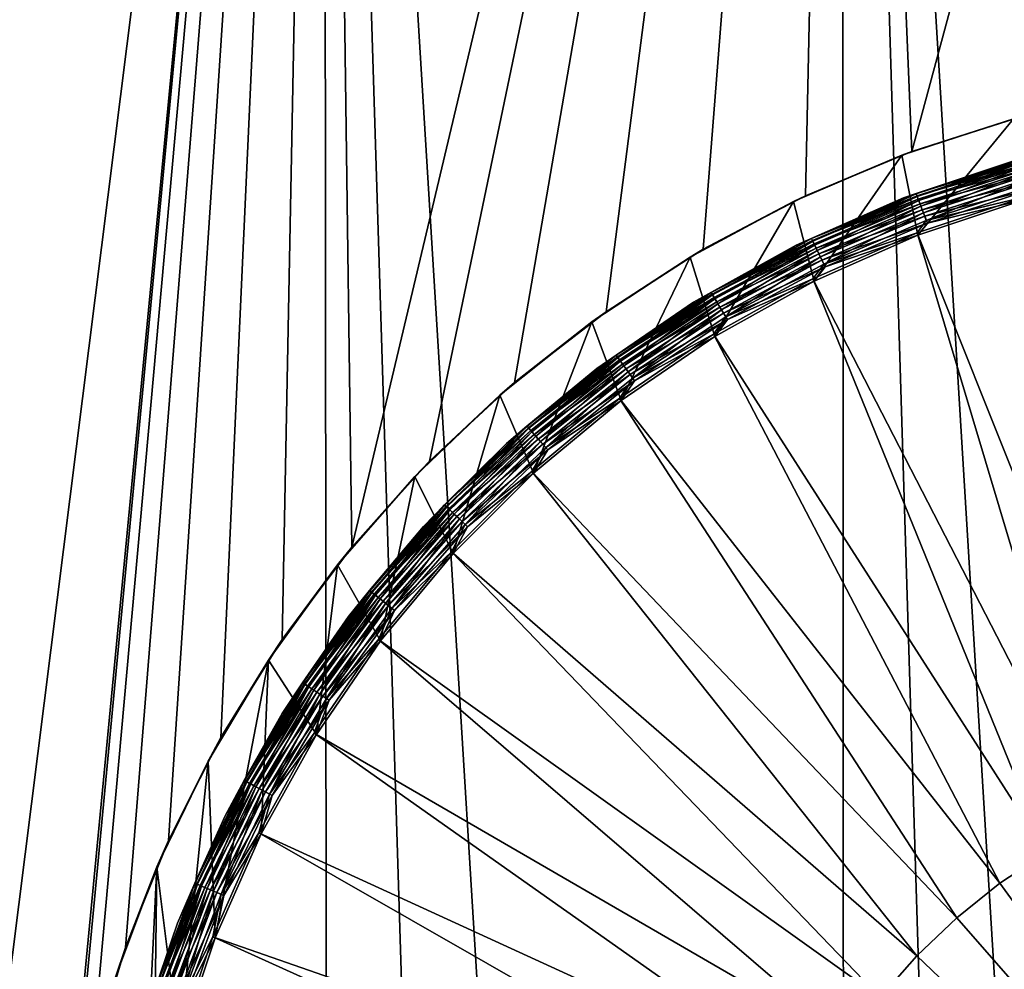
# Model space of a CAD drawing. Header units: metres. Extents: x -105 to 105, y -72 to 59.
# Tile 192 of 256: x -3.33 to -0.89, y -54.83 to -52.47. Entities that reach past the tile are written whole.
import ezdxf

# ---------------------------------------------------------------- set-up
doc = ezdxf.new("R2010")
doc.units = ezdxf.units.M
doc.layers.add('solid_509431_AD150_SW0001', color=7, linetype='CONTINUOUS')

msp = doc.modelspace()

# ---------------------------------------------------------------- linework, layer by layer
at = {"layer": 'solid_509431_AD150_SW0001'}
for points in [[(-2.555138, -69.794044, 16.419315), (-2.574887, -48.652618, 16.602757), (-3.852201, -48.652618, 16.42243)], [(-3.189977, -69.792145, 16.338745), (-2.555138, -69.794044, 16.419315), (-3.852201, -48.652618, 16.42243)], [(-3.822314, -69.789833, 16.240402), (-3.189977, -69.792145, 16.338745), (-3.852201, -48.652618, 16.42243)], [(-3.662264, -57.293892, -28.877495), (-3.852201, -48.652618, -28.92243), (-2.574887, -48.652618, -29.102757)], [(-3.240964, -55.607822, -28.956532), (-3.662264, -57.293892, -28.877495), (-2.574887, -48.652618, -29.102757)], [(-3.20732, -55.325027, -28.963802), (-3.240964, -55.607822, -28.956532), (-2.574887, -48.652618, -29.102757)], [(-3.148944, -55.045853, -28.974426), (-3.20732, -55.325027, -28.963802), (-2.574887, -48.652618, -29.102757)], [(-3.066169, -54.772453, -28.988153), (-3.148944, -55.045853, -28.974426), (-2.574887, -48.652618, -29.102757)], [(-2.959621, -54.507191, -29.004599), (-3.066169, -54.772453, -28.988153), (-2.574887, -48.652618, -29.102757)], [(-2.829818, -54.251678, -29.023355), (-2.959621, -54.507191, -29.004599), (-2.574887, -48.652618, -29.102757)], [(-2.678033, -54.008629, -29.043835), (-2.829818, -54.251678, -29.023355), (-2.574887, -48.652618, -29.102757)], [(-2.505016, -53.779396, -29.065516), (-2.678033, -54.008629, -29.043835), (-2.574887, -48.652618, -29.102757)], [(-1.279932, -69.7966, 16.526905), (-1.289472, -48.652618, 16.71118), (-2.574887, -48.652618, 16.602757)], [(-1.918291, -69.795532, 16.482052), (-1.279932, -69.7966, 16.526905), (-2.574887, -48.652618, 16.602757)], [(-2.555138, -69.794044, 16.419315), (-1.918291, -69.795532, 16.482052), (-2.574887, -48.652618, 16.602757)], [(-2.505016, -53.779396, -29.065516), (-2.574887, -48.652618, -29.102757), (-1.289472, -48.652618, -29.21118)], [(-2.312567, -53.566463, -29.087687), (-2.505016, -53.779396, -29.065516), (-1.289472, -48.652618, -29.21118)], [(-2.101981, -53.371254, -29.109747), (-2.312567, -53.566463, -29.087687), (-1.289472, -48.652618, -29.21118)], [(-1.875157, -53.195515, -29.131004), (-2.101981, -53.371254, -29.109747), (-1.289472, -48.652618, -29.21118)], [(-1.634071, -53.040676, -29.150843), (-1.875157, -53.195515, -29.131004), (-1.289472, -48.652618, -29.21118)], [(-1.380449, -52.907745, -29.168688), (-1.634071, -53.040676, -29.150843), (-1.289472, -48.652618, -29.21118)], [(-1.116814, -52.797913, -29.184008), (-1.380449, -52.907745, -29.168688), (-1.289472, -48.652618, -29.21118)], [(-0.000685, -69.797455, 16.56283), (0, -48.652618, 16.747358), (-1.289472, -48.652618, 16.71118)], [(-0.640563, -69.797241, 16.553839), (-0.000685, -69.797455, 16.56283), (-1.289472, -48.652618, 16.71118)], [(-1.279932, -69.7966, 16.526905), (-0.640563, -69.797241, 16.553839), (-1.289472, -48.652618, 16.71118)], [(-1.116814, -52.797913, -29.184008), (-1.289472, -48.652618, -29.21118), (0, -48.652618, -29.247358)], [(-0.844623, -52.71167, -29.196396), (-1.116814, -52.797913, -29.184008), (0, -48.652618, -29.247358)], [(-0.864624, -52.717121, -28.484549), (-1.141963, -52.807236, -28.484549), (-1.116814, -52.797913, -29.184008)], [(-1.101779, -53.005955, -28.484549), (-1.141963, -52.807236, -28.484549), (-0.864624, -52.717121, -28.484549)], [(-0.864624, -52.717121, -28.484549), (-1.116814, -52.797913, -29.184008), (-0.844623, -52.71167, -29.196396)], [(-0.834677, -52.916435, -28.484549), (-1.101779, -53.005955, -28.484549), (-0.864624, -52.717121, -28.484549)], [(-1.141963, -52.807236, -28.484549), (-1.380449, -52.907745, -29.168688), (-1.116814, -52.797913, -29.184008)], [(-1.141963, -52.807236, -28.484549), (-1.410117, -52.921848, -28.484549), (-1.380449, -52.907745, -29.168688)], [(-1.359508, -53.119755, -28.484549), (-1.410117, -52.921848, -28.484549), (-1.141963, -52.807236, -28.484549)], [(-1.101779, -53.005955, -28.484549), (-1.359508, -53.119755, -28.484549), (-1.141963, -52.807236, -28.484549)], [(-1.137911, -52.912712, -28.990614), (-1.137911, -52.912712, -28.584549), (-0.862038, -52.820248, -28.584549)], [(-1.106164, -52.902637, -28.565155), (-0.862038, -52.820248, -28.584549), (-1.137911, -52.912712, -28.584549)], [(-0.862038, -52.820248, -28.990614), (-1.137911, -52.912712, -28.990614), (-0.862038, -52.820248, -28.584549)], [(-1.106017, -52.903027, -29.012007), (-1.137911, -52.912712, -28.990614), (-0.862038, -52.820248, -28.990614)], [(-0.837511, -52.815346, -28.565155), (-0.862038, -52.820248, -28.584549), (-1.106164, -52.902637, -28.565155)], [(-0.837511, -52.815346, -28.565155), (-1.106164, -52.902637, -28.565155), (-0.836001, -52.82082, -28.546371)], [(-1.106164, -52.902637, -28.565155), (-1.104169, -52.907951, -28.546371), (-0.836001, -52.82082, -28.546371)], [(-0.8374, -52.81575, -29.012007), (-1.106017, -52.903027, -29.012007), (-0.862038, -52.820248, -28.990614)], [(-1.103611, -52.909439, -29.032429), (-1.106017, -52.903027, -29.012007), (-0.8374, -52.81575, -29.012007)], [(-0.836001, -52.82082, -28.546371), (-1.104169, -52.907951, -28.546371), (-0.833544, -52.82972, -28.529057)], [(-0.835578, -52.82235, -29.032429), (-1.103611, -52.909439, -29.032429), (-0.8374, -52.81575, -29.012007)], [(-1.099724, -52.919796, -29.050913), (-1.103611, -52.909439, -29.032429), (-0.835578, -52.82235, -29.032429)], [(-0.832636, -52.833012, -29.050913), (-1.099724, -52.919796, -29.050913), (-0.835578, -52.82235, -29.032429)], [(-1.104169, -52.907951, -28.546371), (-1.100924, -52.916599, -28.529057), (-0.833544, -52.82972, -28.529057)], [(-0.833544, -52.82972, -28.529057), (-1.100924, -52.916599, -28.529057), (-0.830235, -52.841709, -28.51388)], [(-1.100924, -52.916599, -28.529057), (-1.096554, -52.928242, -28.51388), (-0.830235, -52.841709, -28.51388)], [(-1.094537, -52.933617, -29.066597), (-1.099724, -52.919796, -29.050913), (-0.832636, -52.833012, -29.050913)], [(-0.830235, -52.841709, -28.51388), (-1.096554, -52.928242, -28.51388), (-0.826201, -52.856327, -28.501423)], [(-0.828708, -52.847244, -29.066597), (-1.094537, -52.933617, -29.066597), (-0.832636, -52.833012, -29.050913)], [(-1.088289, -52.950264, -29.078756), (-1.094537, -52.933617, -29.066597), (-0.828708, -52.847244, -29.066597)], [(-0.823978, -52.864384, -29.078756), (-1.088289, -52.950264, -29.078756), (-0.828708, -52.847244, -29.066597)], [(-1.096554, -52.928242, -28.51388), (-1.091226, -52.94244, -28.501423), (-0.826201, -52.856327, -28.501423)], [(-0.826201, -52.856327, -28.501423), (-1.091226, -52.94244, -28.501423), (-0.821598, -52.873005, -28.492168)], [(-1.091226, -52.94244, -28.501423), (-1.085146, -52.958637, -28.492168), (-0.821598, -52.873005, -28.492168)], [(-1.081272, -52.96896, -29.086826), (-1.088289, -52.950264, -29.078756), (-0.823978, -52.864384, -29.078756)], [(-0.821598, -52.873005, -28.492168), (-1.085146, -52.958637, -28.492168), (-0.816603, -52.891106, -28.486469)], [(-0.818665, -52.883636, -29.086826), (-1.081272, -52.96896, -29.086826), (-0.823978, -52.864384, -29.078756)], [(-1.085146, -52.958637, -28.492168), (-1.078548, -52.976219, -28.486469), (-0.816603, -52.891106, -28.486469)], [(-0.818665, -52.883636, -29.086826), (-0.836356, -52.910511, -29.090424), (-1.081272, -52.96896, -29.086826)], [(-0.816603, -52.891106, -28.486469), (-1.078548, -52.976219, -28.486469), (-0.834677, -52.916435, -28.484549)], [(-1.410117, -52.921848, -28.484549), (-1.666946, -53.060055, -28.484549), (-1.634071, -53.040676, -29.150843)], [(-1.605609, -53.256832, -28.484549), (-1.666946, -53.060055, -28.484549), (-1.410117, -52.921848, -28.484549)], [(-1.410117, -52.921848, -28.484549), (-1.634071, -53.040676, -29.150843), (-1.380449, -52.907745, -29.168688)], [(-1.359508, -53.119755, -28.484549), (-1.605609, -53.256832, -28.484549), (-1.410117, -52.921848, -28.484549)], [(-1.404076, -53.030235, -28.990614), (-1.404076, -53.030235, -28.584549), (-1.137911, -52.912712, -28.584549)], [(-1.36591, -53.01366, -28.565155), (-1.137911, -52.912712, -28.584549), (-1.404076, -53.030235, -28.584549)], [(-1.137911, -52.912712, -28.990614), (-1.404076, -53.030235, -28.990614), (-1.137911, -52.912712, -28.584549)], [(-1.365729, -53.014034, -29.012007), (-1.404076, -53.030235, -28.990614), (-1.137911, -52.912712, -28.990614)], [(-1.106164, -52.902637, -28.565155), (-1.137911, -52.912712, -28.584549), (-1.36591, -53.01366, -28.565155)], [(-1.106164, -52.902637, -28.565155), (-1.36591, -53.01366, -28.565155), (-1.104169, -52.907951, -28.546371)], [(-1.36591, -53.01366, -28.565155), (-1.363447, -53.018772, -28.546371), (-1.104169, -52.907951, -28.546371)], [(-1.106017, -52.903027, -29.012007), (-1.365729, -53.014034, -29.012007), (-1.137911, -52.912712, -28.990614)], [(-1.362758, -53.020203, -29.032429), (-1.365729, -53.014034, -29.012007), (-1.106017, -52.903027, -29.012007)], [(-1.104169, -52.907951, -28.546371), (-1.363447, -53.018772, -28.546371), (-1.100924, -52.916599, -28.529057)], [(-1.363447, -53.018772, -28.546371), (-1.35944, -53.027092, -28.529057), (-1.100924, -52.916599, -28.529057)], [(-1.103611, -52.909439, -29.032429), (-1.362758, -53.020203, -29.032429), (-1.106017, -52.903027, -29.012007)], [(-1.357959, -53.03017, -29.050913), (-1.362758, -53.020203, -29.032429), (-1.103611, -52.909439, -29.032429)], [(-1.100924, -52.916599, -28.529057), (-1.35944, -53.027092, -28.529057), (-1.096554, -52.928242, -28.51388)], [(-1.099724, -52.919796, -29.050913), (-1.357959, -53.03017, -29.050913), (-1.103611, -52.909439, -29.032429)], [(-1.351553, -53.043472, -29.066597), (-1.357959, -53.03017, -29.050913), (-1.099724, -52.919796, -29.050913)], [(-1.094537, -52.933617, -29.066597), (-1.351553, -53.043472, -29.066597), (-1.099724, -52.919796, -29.050913)], [(-0.537182, -54.418682, -29.161013), (-1.10401, -53.000221, -29.090424), (-0.836356, -52.910511, -29.090424)], [(-1.081272, -52.96896, -29.086826), (-0.836356, -52.910511, -29.090424), (-1.10401, -53.000221, -29.090424)], [(-1.078548, -52.976219, -28.486469), (-1.101779, -53.005955, -28.484549), (-0.834677, -52.916435, -28.484549)], [(-1.35944, -53.027092, -28.529057), (-1.354044, -53.0383, -28.51388), (-1.096554, -52.928242, -28.51388)], [(-1.096554, -52.928242, -28.51388), (-1.354044, -53.0383, -28.51388), (-1.091226, -52.94244, -28.501423)], [(-1.354044, -53.0383, -28.51388), (-1.347465, -53.05196, -28.501423), (-1.091226, -52.94244, -28.501423)], [(-1.343839, -53.05949, -29.078756), (-1.351553, -53.043472, -29.066597), (-1.094537, -52.933617, -29.066597)], [(-1.091226, -52.94244, -28.501423), (-1.347465, -53.05196, -28.501423), (-1.085146, -52.958637, -28.492168)], [(-1.088289, -52.950264, -29.078756), (-1.343839, -53.05949, -29.078756), (-1.094537, -52.933617, -29.066597)], [(-1.347465, -53.05196, -28.501423), (-1.339957, -53.067551, -28.492168), (-1.085146, -52.958637, -28.492168)], [(-1.335173, -53.077484, -29.086826), (-1.343839, -53.05949, -29.078756), (-1.088289, -52.950264, -29.078756)], [(-1.085146, -52.958637, -28.492168), (-1.339957, -53.067551, -28.492168), (-1.078548, -52.976219, -28.486469)], [(-1.081272, -52.96896, -29.086826), (-1.335173, -53.077484, -29.086826), (-1.088289, -52.950264, -29.078756)], [(-1.081272, -52.96896, -29.086826), (-1.10401, -53.000221, -29.090424), (-1.335173, -53.077484, -29.086826)], [(-1.339957, -53.067551, -28.492168), (-1.33181, -53.084469, -28.486469), (-1.078548, -52.976219, -28.486469)], [(-1.078548, -52.976219, -28.486469), (-1.33181, -53.084469, -28.486469), (-1.101779, -53.005955, -28.484549)], [(-1.36591, -53.01366, -28.565155), (-1.404076, -53.030235, -28.584549), (-1.614659, -53.147514, -28.565155)], [(-1.36591, -53.01366, -28.565155), (-1.614659, -53.147514, -28.565155), (-1.363447, -53.018772, -28.546371)], [(-1.614659, -53.147514, -28.565155), (-1.611748, -53.15239, -28.546371), (-1.363447, -53.018772, -28.546371)], [(-1.365729, -53.014034, -29.012007), (-1.614445, -53.147873, -29.012007), (-1.404076, -53.030235, -28.990614)], [(-1.610933, -53.153751, -29.032429), (-1.614445, -53.147873, -29.012007), (-1.365729, -53.014034, -29.012007)], [(-1.363447, -53.018772, -28.546371), (-1.611748, -53.15239, -28.546371), (-1.35944, -53.027092, -28.529057)], [(-1.362758, -53.020203, -29.032429), (-1.610933, -53.153751, -29.032429), (-1.365729, -53.014034, -29.012007)], [(-0.663322, -54.472599, -29.161013), (-1.362245, -53.114243, -29.090424), (-1.10401, -53.000221, -29.090424)], [(-1.335173, -53.077484, -29.086826), (-1.10401, -53.000221, -29.090424), (-1.362245, -53.114243, -29.090424)], [(-1.33181, -53.084469, -28.486469), (-1.359508, -53.119755, -28.484549), (-1.101779, -53.005955, -28.484549)], [(-0.537182, -54.418682, -29.161013), (-0.663322, -54.472599, -29.161013), (-1.10401, -53.000221, -29.090424)], [(-1.666946, -53.060055, -28.484549), (-1.875157, -53.195515, -29.131004), (-1.634071, -53.040676, -29.150843)], [(-1.658261, -53.171818, -28.990614), (-1.658261, -53.171818, -28.584549), (-1.404076, -53.030235, -28.584549)], [(-1.614659, -53.147514, -28.565155), (-1.404076, -53.030235, -28.584549), (-1.658261, -53.171818, -28.584549)], [(-1.404076, -53.030235, -28.990614), (-1.658261, -53.171818, -28.990614), (-1.404076, -53.030235, -28.584549)], [(-1.614445, -53.147873, -29.012007), (-1.658261, -53.171818, -28.990614), (-1.404076, -53.030235, -28.990614)], [(-1.611748, -53.15239, -28.546371), (-1.607011, -53.160316, -28.529057), (-1.35944, -53.027092, -28.529057)], [(-1.605259, -53.16325, -29.050913), (-1.610933, -53.153751, -29.032429), (-1.362758, -53.020203, -29.032429)], [(-1.35944, -53.027092, -28.529057), (-1.607011, -53.160316, -28.529057), (-1.354044, -53.0383, -28.51388)], [(-1.607011, -53.160316, -28.529057), (-1.600632, -53.170994, -28.51388), (-1.354044, -53.0383, -28.51388)], [(-1.357959, -53.03017, -29.050913), (-1.605259, -53.16325, -29.050913), (-1.362758, -53.020203, -29.032429)], [(-1.597687, -53.175922, -29.066597), (-1.605259, -53.16325, -29.050913), (-1.357959, -53.03017, -29.050913)], [(-1.354044, -53.0383, -28.51388), (-1.600632, -53.170994, -28.51388), (-1.347465, -53.05196, -28.501423)], [(-1.351553, -53.043472, -29.066597), (-1.597687, -53.175922, -29.066597), (-1.357959, -53.03017, -29.050913)], [(-1.588568, -53.191185, -29.078756), (-1.597687, -53.175922, -29.066597), (-1.351553, -53.043472, -29.066597)], [(-1.343839, -53.05949, -29.078756), (-1.588568, -53.191185, -29.078756), (-1.351553, -53.043472, -29.066597)], [(-1.666946, -53.060055, -28.484549), (-1.910299, -53.220695, -28.484549), (-1.875157, -53.195515, -29.131004)], [(-1.838043, -53.416054, -28.484549), (-1.910299, -53.220695, -28.484549), (-1.666946, -53.060055, -28.484549)], [(-1.605609, -53.256832, -28.484549), (-1.838043, -53.416054, -28.484549), (-1.666946, -53.060055, -28.484549)], [(-1.600632, -53.170994, -28.51388), (-1.592855, -53.18401, -28.501423), (-1.347465, -53.05196, -28.501423)], [(-1.347465, -53.05196, -28.501423), (-1.592855, -53.18401, -28.501423), (-1.339957, -53.067551, -28.492168)], [(-1.592855, -53.18401, -28.501423), (-1.58398, -53.198864, -28.492168), (-1.339957, -53.067551, -28.492168)], [(-1.578325, -53.208328, -29.086826), (-1.588568, -53.191185, -29.078756), (-1.343839, -53.05949, -29.078756)], [(-1.339957, -53.067551, -28.492168), (-1.58398, -53.198864, -28.492168), (-1.33181, -53.084469, -28.486469)], [(-1.335173, -53.077484, -29.086826), (-1.578325, -53.208328, -29.086826), (-1.343839, -53.05949, -29.078756)], [(-1.58398, -53.198864, -28.492168), (-1.574349, -53.214985, -28.486469), (-1.33181, -53.084469, -28.486469)], [(-1.335173, -53.077484, -29.086826), (-1.362245, -53.114243, -29.090424), (-1.578325, -53.208328, -29.086826)], [(-1.33181, -53.084469, -28.486469), (-1.574349, -53.214985, -28.486469), (-1.359508, -53.119755, -28.484549)], [(-0.784121, -54.537601, -29.161013), (-1.608858, -53.251606, -29.090424), (-1.362245, -53.114243, -29.090424)], [(-1.578325, -53.208328, -29.086826), (-1.362245, -53.114243, -29.090424), (-1.608858, -53.251606, -29.090424)], [(-0.663322, -54.472599, -29.161013), (-0.784121, -54.537601, -29.161013), (-1.362245, -53.114243, -29.090424)], [(-1.574349, -53.214985, -28.486469), (-1.605609, -53.256832, -28.484549), (-1.359508, -53.119755, -28.484549)], [(-1.614659, -53.147514, -28.565155), (-1.658261, -53.171818, -28.584549), (-1.850408, -53.303131, -28.565155)], [(-1.614659, -53.147514, -28.565155), (-1.850408, -53.303131, -28.565155), (-1.611748, -53.15239, -28.546371)], [(-1.850408, -53.303131, -28.565155), (-1.847071, -53.307724, -28.546371), (-1.611748, -53.15239, -28.546371)], [(-1.614445, -53.147873, -29.012007), (-1.850163, -53.303471, -29.012007), (-1.658261, -53.171818, -28.990614)], [(-1.846138, -53.30901, -29.032429), (-1.850163, -53.303471, -29.012007), (-1.614445, -53.147873, -29.012007)], [(-1.611748, -53.15239, -28.546371), (-1.847071, -53.307724, -28.546371), (-1.607011, -53.160316, -28.529057)], [(-1.847071, -53.307724, -28.546371), (-1.841643, -53.315197, -28.529057), (-1.607011, -53.160316, -28.529057)], [(-1.610933, -53.153751, -29.032429), (-1.846138, -53.30901, -29.032429), (-1.614445, -53.147873, -29.012007)], [(-1.839636, -53.317959, -29.050913), (-1.846138, -53.30901, -29.032429), (-1.610933, -53.153751, -29.032429)], [(-1.607011, -53.160316, -28.529057), (-1.841643, -53.315197, -28.529057), (-1.600632, -53.170994, -28.51388)], [(-1.605259, -53.16325, -29.050913), (-1.839636, -53.317959, -29.050913), (-1.610933, -53.153751, -29.032429)], [(-1.830958, -53.329903, -29.066597), (-1.839636, -53.317959, -29.050913), (-1.605259, -53.16325, -29.050913)], [(-1.597687, -53.175922, -29.066597), (-1.830958, -53.329903, -29.066597), (-1.605259, -53.16325, -29.050913)], [(-1.898299, -53.336246, -28.990614), (-1.898299, -53.336246, -28.584549), (-1.658261, -53.171818, -28.584549)], [(-1.850408, -53.303131, -28.565155), (-1.658261, -53.171818, -28.584549), (-1.898299, -53.336246, -28.584549)], [(-1.658261, -53.171818, -28.990614), (-1.898299, -53.336246, -28.990614), (-1.658261, -53.171818, -28.584549)], [(-1.850163, -53.303471, -29.012007), (-1.898299, -53.336246, -28.990614), (-1.658261, -53.171818, -28.990614)], [(-1.841643, -53.315197, -28.529057), (-1.834332, -53.32526, -28.51388), (-1.600632, -53.170994, -28.51388)], [(-1.600632, -53.170994, -28.51388), (-1.834332, -53.32526, -28.51388), (-1.592855, -53.18401, -28.501423)], [(-1.834332, -53.32526, -28.51388), (-1.82542, -53.337524, -28.501423), (-1.592855, -53.18401, -28.501423)], [(-1.820507, -53.344288, -29.078756), (-1.830958, -53.329903, -29.066597), (-1.597687, -53.175922, -29.066597)], [(-1.592855, -53.18401, -28.501423), (-1.82542, -53.337524, -28.501423), (-1.58398, -53.198864, -28.492168)], [(-1.588568, -53.191185, -29.078756), (-1.820507, -53.344288, -29.078756), (-1.597687, -53.175922, -29.066597)], [(-1.910299, -53.220695, -28.484549), (-2.101981, -53.371254, -29.109747), (-1.875157, -53.195515, -29.131004)], [(-1.82542, -53.337524, -28.501423), (-1.815249, -53.351524, -28.492168), (-1.58398, -53.198864, -28.492168)], [(-1.808769, -53.360443, -29.086826), (-1.820507, -53.344288, -29.078756), (-1.588568, -53.191185, -29.078756)], [(-1.58398, -53.198864, -28.492168), (-1.815249, -53.351524, -28.492168), (-1.574349, -53.214985, -28.486469)], [(-1.578325, -53.208328, -29.086826), (-1.808769, -53.360443, -29.086826), (-1.588568, -53.191185, -29.078756)], [(-1.578325, -53.208328, -29.086826), (-1.608858, -53.251606, -29.090424), (-1.808769, -53.360443, -29.086826)], [(-1.910299, -53.220695, -28.484549), (-2.138298, -53.402515, -28.484549), (-2.101981, -53.371254, -29.109747)], [(-2.054764, -53.596016, -28.484549), (-2.138298, -53.402515, -28.484549), (-1.910299, -53.220695, -28.484549)], [(-1.838043, -53.416054, -28.484549), (-2.054764, -53.596016, -28.484549), (-1.910299, -53.220695, -28.484549)], [(-1.815249, -53.351524, -28.492168), (-1.804212, -53.366714, -28.486469), (-1.574349, -53.214985, -28.486469)], [(-1.574349, -53.214985, -28.486469), (-1.804212, -53.366714, -28.486469), (-1.605609, -53.256832, -28.484549)], [(-0.898607, -54.613174, -29.161013), (-1.841744, -53.411137, -29.090424), (-1.608858, -53.251606, -29.090424)], [(-1.808769, -53.360443, -29.086826), (-1.608858, -53.251606, -29.090424), (-1.841744, -53.411137, -29.090424)], [(-1.804212, -53.366714, -28.486469), (-1.838043, -53.416054, -28.484549), (-1.605609, -53.256832, -28.484549)], [(-0.784121, -54.537601, -29.161013), (-0.898607, -54.613174, -29.161013), (-1.608858, -53.251606, -29.090424)], [(-1.850408, -53.303131, -28.565155), (-1.898299, -53.336246, -28.584549), (-2.071258, -53.479256, -28.565155)], [(-1.850408, -53.303131, -28.565155), (-2.071258, -53.479256, -28.565155), (-1.847071, -53.307724, -28.546371)], [(-2.071258, -53.479256, -28.565155), (-2.067523, -53.483528, -28.546371), (-1.847071, -53.307724, -28.546371)], [(-1.850163, -53.303471, -29.012007), (-2.070984, -53.479568, -29.012007), (-1.898299, -53.336246, -28.990614)], [(-2.066478, -53.484726, -29.032429), (-2.070984, -53.479568, -29.012007), (-1.850163, -53.303471, -29.012007)], [(-1.847071, -53.307724, -28.546371), (-2.067523, -53.483528, -28.546371), (-1.841643, -53.315197, -28.529057)], [(-1.846138, -53.30901, -29.032429), (-2.066478, -53.484726, -29.032429), (-1.850163, -53.303471, -29.012007)], [(-2.0592, -53.493057, -29.050913), (-2.066478, -53.484726, -29.032429), (-1.846138, -53.30901, -29.032429)], [(-1.839636, -53.317959, -29.050913), (-2.0592, -53.493057, -29.050913), (-1.846138, -53.30901, -29.032429)], [(-2.122141, -53.522121, -28.990614), (-2.122141, -53.522121, -28.584549), (-1.898299, -53.336246, -28.584549)], [(-2.071258, -53.479256, -28.565155), (-1.898299, -53.336246, -28.584549), (-2.122141, -53.522121, -28.584549)], [(-1.898299, -53.336246, -28.990614), (-2.122141, -53.522121, -28.990614), (-1.898299, -53.336246, -28.584549)], [(-2.070984, -53.479568, -29.012007), (-2.122141, -53.522121, -28.990614), (-1.898299, -53.336246, -28.990614)], [(-2.067523, -53.483528, -28.546371), (-2.061447, -53.490482, -28.529057), (-1.841643, -53.315197, -28.529057)], [(-1.841643, -53.315197, -28.529057), (-2.061447, -53.490482, -28.529057), (-1.834332, -53.32526, -28.51388)], [(-2.061447, -53.490482, -28.529057), (-2.053264, -53.499851, -28.51388), (-1.834332, -53.32526, -28.51388)], [(-2.049487, -53.504173, -29.066597), (-2.0592, -53.493057, -29.050913), (-1.839636, -53.317959, -29.050913)], [(-1.834332, -53.32526, -28.51388), (-2.053264, -53.499851, -28.51388), (-1.82542, -53.337524, -28.501423)], [(-1.830958, -53.329903, -29.066597), (-2.049487, -53.504173, -29.066597), (-1.839636, -53.317959, -29.050913)], [(-2.037789, -53.517563, -29.078756), (-2.049487, -53.504173, -29.066597), (-1.830958, -53.329903, -29.066597)], [(-1.820507, -53.344288, -29.078756), (-2.037789, -53.517563, -29.078756), (-1.830958, -53.329903, -29.066597)], [(-2.053264, -53.499851, -28.51388), (-2.043288, -53.511269, -28.501423), (-1.82542, -53.337524, -28.501423)], [(-1.82542, -53.337524, -28.501423), (-2.043288, -53.511269, -28.501423), (-1.815249, -53.351524, -28.492168)], [(-2.043288, -53.511269, -28.501423), (-2.031903, -53.5243, -28.492168), (-1.815249, -53.351524, -28.492168)], [(-2.024649, -53.532604, -29.086826), (-2.037789, -53.517563, -29.078756), (-1.820507, -53.344288, -29.078756)], [(-1.815249, -53.351524, -28.492168), (-2.031903, -53.5243, -28.492168), (-1.804212, -53.366714, -28.486469)], [(-1.808769, -53.360443, -29.086826), (-2.024649, -53.532604, -29.086826), (-1.820507, -53.344288, -29.078756)], [(-1.808769, -53.360443, -29.086826), (-1.841744, -53.411137, -29.090424), (-2.024649, -53.532604, -29.086826)], [(-2.138298, -53.402515, -28.484549), (-2.312567, -53.566463, -29.087687), (-2.101981, -53.371254, -29.109747)], [(-2.031903, -53.5243, -28.492168), (-2.019549, -53.538441, -28.486469), (-1.804212, -53.366714, -28.486469)], [(-1.804212, -53.366714, -28.486469), (-2.019549, -53.538441, -28.486469), (-1.838043, -53.416054, -28.484549)], [(-2.138298, -53.402515, -28.484549), (-2.349102, -53.604069, -28.484549), (-2.312567, -53.566463, -29.087687)], [(-2.253984, -53.795235, -28.484549), (-2.349102, -53.604069, -28.484549), (-2.138298, -53.402515, -28.484549)], [(-2.054764, -53.596016, -28.484549), (-2.253984, -53.795235, -28.484549), (-2.138298, -53.402515, -28.484549)], [(-1.005858, -54.698704, -29.161013), (-2.058918, -53.591476, -29.090424), (-1.841744, -53.411137, -29.090424)], [(-2.024649, -53.532604, -29.086826), (-1.841744, -53.411137, -29.090424), (-2.058918, -53.591476, -29.090424)], [(-2.019549, -53.538441, -28.486469), (-2.054764, -53.596016, -28.484549), (-1.838043, -53.416054, -28.484549)], [(-0.898607, -54.613174, -29.161013), (-1.005858, -54.698704, -29.161013), (-1.841744, -53.411137, -29.090424)], [(-2.071258, -53.479256, -28.565155), (-2.122141, -53.522121, -28.584549), (-2.275432, -53.674465, -28.565155)], [(-2.071258, -53.479256, -28.565155), (-2.275432, -53.674465, -28.565155), (-2.067523, -53.483528, -28.546371)], [(-2.070984, -53.479568, -29.012007), (-2.27513, -53.674751, -29.012007), (-2.122141, -53.522121, -28.990614)], [(-2.270181, -53.679485, -29.032429), (-2.27513, -53.674751, -29.012007), (-2.070984, -53.479568, -29.012007)], [(-2.066478, -53.484726, -29.032429), (-2.270181, -53.679485, -29.032429), (-2.070984, -53.479568, -29.012007)], [(-2.275432, -53.674465, -28.565155), (-2.271329, -53.678387, -28.546371), (-2.067523, -53.483528, -28.546371)], [(-2.067523, -53.483528, -28.546371), (-2.271329, -53.678387, -28.546371), (-2.061447, -53.490482, -28.529057)], [(-2.271329, -53.678387, -28.546371), (-2.264654, -53.684769, -28.529057), (-2.061447, -53.490482, -28.529057)], [(-2.262185, -53.68713, -29.050913), (-2.270181, -53.679485, -29.032429), (-2.066478, -53.484726, -29.032429)], [(-2.061447, -53.490482, -28.529057), (-2.264654, -53.684769, -28.529057), (-2.053264, -53.499851, -28.51388)], [(-2.264654, -53.684769, -28.529057), (-2.255664, -53.693363, -28.51388), (-2.053264, -53.499851, -28.51388)], [(-2.0592, -53.493057, -29.050913), (-2.262185, -53.68713, -29.050913), (-2.066478, -53.484726, -29.032429)], [(-2.251514, -53.69733, -29.066597), (-2.262185, -53.68713, -29.050913), (-2.0592, -53.493057, -29.050913)], [(-2.053264, -53.499851, -28.51388), (-2.255664, -53.693363, -28.51388), (-2.043288, -53.511269, -28.501423)], [(-2.049487, -53.504173, -29.066597), (-2.251514, -53.69733, -29.066597), (-2.0592, -53.493057, -29.050913)], [(-2.238663, -53.709618, -29.078756), (-2.251514, -53.69733, -29.066597), (-2.049487, -53.504173, -29.066597)], [(-2.037789, -53.517563, -29.078756), (-2.238663, -53.709618, -29.078756), (-2.049487, -53.504173, -29.066597)], [(-2.327878, -53.727859, -28.990614), (-2.327878, -53.727859, -28.584549), (-2.122141, -53.522121, -28.584549)], [(-2.275432, -53.674465, -28.565155), (-2.122141, -53.522121, -28.584549), (-2.327878, -53.727859, -28.584549)], [(-2.122141, -53.522121, -28.990614), (-2.327878, -53.727859, -28.990614), (-2.122141, -53.522121, -28.584549)], [(-2.27513, -53.674751, -29.012007), (-2.327878, -53.727859, -28.990614), (-2.122141, -53.522121, -28.990614)], [(-2.255664, -53.693363, -28.51388), (-2.244704, -53.703842, -28.501423), (-2.043288, -53.511269, -28.501423)], [(-2.043288, -53.511269, -28.501423), (-2.244704, -53.703842, -28.501423), (-2.031903, -53.5243, -28.492168)], [(-2.244704, -53.703842, -28.501423), (-2.232198, -53.715801, -28.492168), (-2.031903, -53.5243, -28.492168)], [(-2.224228, -53.723419, -29.086826), (-2.238663, -53.709618, -29.078756), (-2.037789, -53.517563, -29.078756)], [(-2.031903, -53.5243, -28.492168), (-2.232198, -53.715801, -28.492168), (-2.019549, -53.538441, -28.486469)], [(-2.024649, -53.532604, -29.086826), (-2.224228, -53.723419, -29.086826), (-2.037789, -53.517563, -29.078756)], [(-2.232198, -53.715801, -28.492168), (-2.218625, -53.728779, -28.486469), (-2.019549, -53.538441, -28.486469)], [(-2.024649, -53.532604, -29.086826), (-2.058918, -53.591476, -29.090424), (-2.224228, -53.723419, -29.086826)], [(-2.019549, -53.538441, -28.486469), (-2.218625, -53.728779, -28.486469), (-2.054764, -53.596016, -28.484549)], [(-2.349102, -53.604069, -28.484549), (-2.505016, -53.779396, -29.065516), (-2.312567, -53.566463, -29.087687)], [(-2.349102, -53.604069, -28.484549), (-2.540924, -53.823624, -28.484549), (-2.505016, -53.779396, -29.065516)], [(-2.433946, -54.011955, -28.484549), (-2.540924, -53.823624, -28.484549), (-2.349102, -53.604069, -28.484549)], [(-2.253984, -53.795235, -28.484549), (-2.433946, -54.011955, -28.484549), (-2.349102, -53.604069, -28.484549)], [(-1.10501, -54.793503, -29.161013), (-2.258525, -53.791084, -29.090424), (-2.058918, -53.591476, -29.090424)], [(-2.224228, -53.723419, -29.086826), (-2.058918, -53.591476, -29.090424), (-2.258525, -53.791084, -29.090424)], [(-2.218625, -53.728779, -28.486469), (-2.253984, -53.795235, -28.484549), (-2.054764, -53.596016, -28.484549)], [(-1.005858, -54.698704, -29.161013), (-1.10501, -54.793503, -29.161013), (-2.058918, -53.591476, -29.090424)], [(-2.275432, -53.674465, -28.565155), (-2.327878, -53.727859, -28.584549), (-2.461285, -53.887192, -28.565155)], [(-2.275432, -53.674465, -28.565155), (-2.461285, -53.887192, -28.565155), (-2.271329, -53.678387, -28.546371)], [(-2.461285, -53.887192, -28.565155), (-2.456847, -53.890728, -28.546371), (-2.271329, -53.678387, -28.546371)], [(-2.27513, -53.674751, -29.012007), (-2.460959, -53.887451, -29.012007), (-2.327878, -53.727859, -28.990614)], [(-2.455606, -53.89172, -29.032429), (-2.460959, -53.887451, -29.012007), (-2.27513, -53.674751, -29.012007)], [(-2.271329, -53.678387, -28.546371), (-2.456847, -53.890728, -28.546371), (-2.264654, -53.684769, -28.529057)], [(-2.270181, -53.679485, -29.032429), (-2.455606, -53.89172, -29.032429), (-2.27513, -53.674751, -29.012007)], [(-2.456847, -53.890728, -28.546371), (-2.449627, -53.896488, -28.529057), (-2.264654, -53.684769, -28.529057)], [(-2.446957, -53.898617, -29.050913), (-2.455606, -53.89172, -29.032429), (-2.270181, -53.679485, -29.032429)], [(-2.264654, -53.684769, -28.529057), (-2.449627, -53.896488, -28.529057), (-2.255664, -53.693363, -28.51388)], [(-2.449627, -53.896488, -28.529057), (-2.439902, -53.904243, -28.51388), (-2.255664, -53.693363, -28.51388)], [(-2.262185, -53.68713, -29.050913), (-2.446957, -53.898617, -29.050913), (-2.270181, -53.679485, -29.032429)], [(-2.435414, -53.907822, -29.066597), (-2.446957, -53.898617, -29.050913), (-2.262185, -53.68713, -29.050913)], [(-2.255664, -53.693363, -28.51388), (-2.439902, -53.904243, -28.51388), (-2.244704, -53.703842, -28.501423)], [(-2.251514, -53.69733, -29.066597), (-2.435414, -53.907822, -29.066597), (-2.262185, -53.68713, -29.050913)], [(-2.421514, -53.918907, -29.078756), (-2.435414, -53.907822, -29.066597), (-2.251514, -53.69733, -29.066597)], [(-2.238663, -53.709618, -29.078756), (-2.421514, -53.918907, -29.078756), (-2.251514, -53.69733, -29.066597)], [(-2.439902, -53.904243, -28.51388), (-2.428048, -53.913696, -28.501423), (-2.244704, -53.703842, -28.501423)], [(-2.244704, -53.703842, -28.501423), (-2.428048, -53.913696, -28.501423), (-2.232198, -53.715801, -28.492168)], [(-2.428048, -53.913696, -28.501423), (-2.41452, -53.924484, -28.492168), (-2.232198, -53.715801, -28.492168)], [(-2.405899, -53.931358, -29.086826), (-2.421514, -53.918907, -29.078756), (-2.238663, -53.709618, -29.078756)], [(-2.232198, -53.715801, -28.492168), (-2.41452, -53.924484, -28.492168), (-2.218625, -53.728779, -28.486469)], [(-2.224228, -53.723419, -29.086826), (-2.405899, -53.931358, -29.086826), (-2.238663, -53.709618, -29.078756)], [(-2.224228, -53.723419, -29.086826), (-2.258525, -53.791084, -29.090424), (-2.405899, -53.931358, -29.086826)], [(-2.513754, -53.951702, -28.990614), (-2.513754, -53.951702, -28.584549), (-2.327878, -53.727859, -28.584549)], [(-2.461285, -53.887192, -28.565155), (-2.327878, -53.727859, -28.584549), (-2.513754, -53.951702, -28.584549)], [(-2.327878, -53.727859, -28.990614), (-2.513754, -53.951702, -28.990614), (-2.327878, -53.727859, -28.584549)], [(-2.460959, -53.887451, -29.012007), (-2.513754, -53.951702, -28.990614), (-2.327878, -53.727859, -28.990614)], [(-2.41452, -53.924484, -28.492168), (-2.399839, -53.936192, -28.486469), (-2.218625, -53.728779, -28.486469)], [(-2.218625, -53.728779, -28.486469), (-2.399839, -53.936192, -28.486469), (-2.253984, -53.795235, -28.484549)], [(-2.540924, -53.823624, -28.484549), (-2.678033, -54.008629, -29.043835), (-2.505016, -53.779396, -29.065516)], [(-1.195265, -54.896809, -29.161013), (-2.438864, -54.008255, -29.090424), (-2.258525, -53.791084, -29.090424)], [(-2.405899, -53.931358, -29.086826), (-2.258525, -53.791084, -29.090424), (-2.438864, -54.008255, -29.090424)], [(-2.399839, -53.936192, -28.486469), (-2.433946, -54.011955, -28.484549), (-2.253984, -53.795235, -28.484549)], [(-1.10501, -54.793503, -29.161013), (-1.195265, -54.896809, -29.161013), (-2.258525, -53.791084, -29.090424)], [(-2.540924, -53.823624, -28.484549), (-2.712365, -54.059589, -28.484549), (-2.678033, -54.008629, -29.043835)], [(-2.593168, -54.244392, -28.484549), (-2.712365, -54.059589, -28.484549), (-2.540924, -53.823624, -28.484549)], [(-2.433946, -54.011955, -28.484549), (-2.593168, -54.244392, -28.484549), (-2.540924, -53.823624, -28.484549)], [(-2.461285, -53.887192, -28.565155), (-2.513754, -53.951702, -28.584549), (-2.627321, -54.115719, -28.565155)], [(-2.461285, -53.887192, -28.565155), (-2.627321, -54.115719, -28.565155), (-2.456847, -53.890728, -28.546371)], [(-2.627321, -54.115719, -28.565155), (-2.622584, -54.118847, -28.546371), (-2.456847, -53.890728, -28.546371)], [(-2.460959, -53.887451, -29.012007), (-2.626974, -54.115952, -29.012007), (-2.513754, -53.951702, -28.990614)], [(-2.621259, -54.11972, -29.032429), (-2.626974, -54.115952, -29.012007), (-2.460959, -53.887451, -29.012007)], [(-2.456847, -53.890728, -28.546371), (-2.622584, -54.118847, -28.546371), (-2.449627, -53.896488, -28.529057)], [(-2.622584, -54.118847, -28.546371), (-2.614877, -54.123936, -28.529057), (-2.449627, -53.896488, -28.529057)], [(-2.455606, -53.89172, -29.032429), (-2.621259, -54.11972, -29.032429), (-2.460959, -53.887451, -29.012007)], [(-2.612027, -54.125816, -29.050913), (-2.621259, -54.11972, -29.032429), (-2.455606, -53.89172, -29.032429)], [(-2.449627, -53.896488, -28.529057), (-2.614877, -54.123936, -28.529057), (-2.439902, -53.904243, -28.51388)], [(-2.446957, -53.898617, -29.050913), (-2.612027, -54.125816, -29.050913), (-2.455606, -53.89172, -29.032429)], [(-2.614877, -54.123936, -28.529057), (-2.604496, -54.130787, -28.51388), (-2.439902, -53.904243, -28.51388)], [(-2.599705, -54.133949, -29.066597), (-2.612027, -54.125816, -29.050913), (-2.446957, -53.898617, -29.050913)], [(-2.439902, -53.904243, -28.51388), (-2.604496, -54.130787, -28.51388), (-2.428048, -53.913696, -28.501423)], [(-2.604496, -54.130787, -28.51388), (-2.591842, -54.139141, -28.501423), (-2.428048, -53.913696, -28.501423)], [(-2.435414, -53.907822, -29.066597), (-2.599705, -54.133949, -29.066597), (-2.446957, -53.898617, -29.050913)], [(-2.584867, -54.143745, -29.078756), (-2.599705, -54.133949, -29.066597), (-2.435414, -53.907822, -29.066597)], [(-2.428048, -53.913696, -28.501423), (-2.591842, -54.139141, -28.501423), (-2.41452, -53.924484, -28.492168)], [(-2.421514, -53.918907, -29.078756), (-2.584867, -54.143745, -29.078756), (-2.435414, -53.907822, -29.066597)], [(-2.568199, -54.154747, -29.086826), (-2.584867, -54.143745, -29.078756), (-2.421514, -53.918907, -29.078756)], [(-2.405899, -53.931358, -29.086826), (-2.568199, -54.154747, -29.086826), (-2.421514, -53.918907, -29.078756)], [(-2.591842, -54.139141, -28.501423), (-2.577401, -54.148674, -28.492168), (-2.41452, -53.924484, -28.492168)], [(-2.41452, -53.924484, -28.492168), (-2.577401, -54.148674, -28.492168), (-2.399839, -53.936192, -28.486469)], [(-2.577401, -54.148674, -28.492168), (-2.56173, -54.159016, -28.486469), (-2.399839, -53.936192, -28.486469)], [(-2.405899, -53.931358, -29.086826), (-2.438864, -54.008255, -29.090424), (-2.568199, -54.154747, -29.086826)], [(-2.399839, -53.936192, -28.486469), (-2.56173, -54.159016, -28.486469), (-2.433946, -54.011955, -28.484549)], [(-2.678184, -54.191738, -28.990614), (-2.678184, -54.191738, -28.584549), (-2.513754, -53.951702, -28.584549)], [(-2.627321, -54.115719, -28.565155), (-2.513754, -53.951702, -28.584549), (-2.678184, -54.191738, -28.584549)], [(-2.513754, -53.951702, -28.990614), (-2.678184, -54.191738, -28.990614), (-2.513754, -53.951702, -28.584549)], [(-2.626974, -54.115952, -29.012007), (-2.678184, -54.191738, -28.990614), (-2.513754, -53.951702, -28.990614)], [(-2.712365, -54.059589, -28.484549), (-2.829818, -54.251678, -29.023355), (-2.678033, -54.008629, -29.043835)], [(-1.275897, -55.00779, -29.161013), (-2.598394, -54.241142, -29.090424), (-2.438864, -54.008255, -29.090424)], [(-2.568199, -54.154747, -29.086826), (-2.438864, -54.008255, -29.090424), (-2.598394, -54.241142, -29.090424)], [(-2.56173, -54.159016, -28.486469), (-2.593168, -54.244392, -28.484549), (-2.433946, -54.011955, -28.484549)], [(-1.195265, -54.896809, -29.161013), (-1.275897, -55.00779, -29.161013), (-2.438864, -54.008255, -29.090424)], [(-2.712365, -54.059589, -28.484549), (-2.86193, -54.309917, -28.484549), (-2.829818, -54.251678, -29.023355)], [(-2.844043, -54.748222, -28.484549), (-2.86193, -54.309917, -28.484549), (-2.712365, -54.059589, -28.484549)], [(-2.730244, -54.49049, -28.484549), (-2.844043, -54.748222, -28.484549), (-2.712365, -54.059589, -28.484549)], [(-2.593168, -54.244392, -28.484549), (-2.730244, -54.49049, -28.484549), (-2.712365, -54.059589, -28.484549)], [(-2.627321, -54.115719, -28.565155), (-2.678184, -54.191738, -28.584549), (-2.772204, -54.358212, -28.565155)], [(-2.627321, -54.115719, -28.565155), (-2.772204, -54.358212, -28.565155), (-2.622584, -54.118847, -28.546371)], [(-2.626974, -54.115952, -29.012007), (-2.771837, -54.35841, -29.012007), (-2.678184, -54.191738, -28.990614)], [(-2.765807, -54.361656, -29.032429), (-2.771837, -54.35841, -29.012007), (-2.626974, -54.115952, -29.012007)], [(-2.621259, -54.11972, -29.032429), (-2.765807, -54.361656, -29.032429), (-2.626974, -54.115952, -29.012007)], [(-2.772204, -54.358212, -28.565155), (-2.767206, -54.360905, -28.546371), (-2.622584, -54.118847, -28.546371)], [(-2.622584, -54.118847, -28.546371), (-2.767206, -54.360905, -28.546371), (-2.614877, -54.123936, -28.529057)], [(-2.767206, -54.360905, -28.546371), (-2.759074, -54.36528, -28.529057), (-2.614877, -54.123936, -28.529057)], [(-2.756066, -54.366898, -29.050913), (-2.765807, -54.361656, -29.032429), (-2.621259, -54.11972, -29.032429)], [(-2.614877, -54.123936, -28.529057), (-2.759074, -54.36528, -28.529057), (-2.604496, -54.130787, -28.51388)], [(-2.759074, -54.36528, -28.529057), (-2.748121, -54.371174, -28.51388), (-2.604496, -54.130787, -28.51388)], [(-2.612027, -54.125816, -29.050913), (-2.756066, -54.366898, -29.050913), (-2.621259, -54.11972, -29.032429)], [(-2.743065, -54.373894, -29.066597), (-2.756066, -54.366898, -29.050913), (-2.612027, -54.125816, -29.050913)], [(-2.604496, -54.130787, -28.51388), (-2.748121, -54.371174, -28.51388), (-2.591842, -54.139141, -28.501423)], [(-2.748121, -54.371174, -28.51388), (-2.734768, -54.378357, -28.501423), (-2.591842, -54.139141, -28.501423)], [(-2.599705, -54.133949, -29.066597), (-2.743065, -54.373894, -29.066597), (-2.612027, -54.125816, -29.050913)], [(-2.727409, -54.38232, -29.078756), (-2.743065, -54.373894, -29.066597), (-2.599705, -54.133949, -29.066597)], [(-2.591842, -54.139141, -28.501423), (-2.734768, -54.378357, -28.501423), (-2.577401, -54.148674, -28.492168)], [(-2.584867, -54.143745, -29.078756), (-2.727409, -54.38232, -29.078756), (-2.599705, -54.133949, -29.066597)], [(-2.734768, -54.378357, -28.501423), (-2.719531, -54.386559, -28.492168), (-2.577401, -54.148674, -28.492168)], [(-2.709822, -54.391781, -29.086826), (-2.727409, -54.38232, -29.078756), (-2.584867, -54.143745, -29.078756)], [(-2.577401, -54.148674, -28.492168), (-2.719531, -54.386559, -28.492168), (-2.56173, -54.159016, -28.486469)], [(-2.719531, -54.386559, -28.492168), (-2.702996, -54.395454, -28.486469), (-2.56173, -54.159016, -28.486469)], [(-2.568199, -54.154747, -29.086826), (-2.709822, -54.391781, -29.086826), (-2.584867, -54.143745, -29.078756)], [(-2.568199, -54.154747, -29.086826), (-2.598394, -54.241142, -29.090424), (-2.709822, -54.391781, -29.086826)], [(-2.56173, -54.159016, -28.486469), (-2.702996, -54.395454, -28.486469), (-2.593168, -54.244392, -28.484549)], [(-2.819764, -54.445923, -28.990614), (-2.819764, -54.445923, -28.584549), (-2.678184, -54.191738, -28.584549)], [(-2.772204, -54.358212, -28.565155), (-2.678184, -54.191738, -28.584549), (-2.819764, -54.445923, -28.584549)], [(-2.678184, -54.191738, -28.990614), (-2.819764, -54.445923, -28.990614), (-2.678184, -54.191738, -28.584549)], [(-2.771837, -54.35841, -29.012007), (-2.819764, -54.445923, -28.990614), (-2.678184, -54.191738, -28.990614)], [(-2.86193, -54.309917, -28.484549), (-2.959621, -54.507191, -29.004599), (-2.829818, -54.251678, -29.023355)], [(-1.346256, -55.125549, -29.161013), (-2.735757, -54.487755, -29.090424), (-2.598394, -54.241142, -29.090424)], [(-2.709822, -54.391781, -29.086826), (-2.598394, -54.241142, -29.090424), (-2.735757, -54.487755, -29.090424)], [(-2.702996, -54.395454, -28.486469), (-2.730244, -54.49049, -28.484549), (-2.593168, -54.244392, -28.484549)], [(-1.275897, -55.00779, -29.161013), (-1.346256, -55.125549, -29.161013), (-2.598394, -54.241142, -29.090424)], [(-2.86193, -54.309917, -28.484549), (-2.988461, -54.572659, -28.484549), (-2.959621, -54.507191, -29.004599)], [(-2.933566, -55.015324, -28.484549), (-2.988461, -54.572659, -28.484549), (-2.86193, -54.309917, -28.484549)], [(-2.844043, -54.748222, -28.484549), (-2.933566, -55.015324, -28.484549), (-2.86193, -54.309917, -28.484549)], [(-2.772204, -54.358212, -28.565155), (-2.819764, -54.445923, -28.584549), (-2.894767, -54.612717, -28.565155)], [(-2.772204, -54.358212, -28.565155), (-2.894767, -54.612717, -28.565155), (-2.767206, -54.360905, -28.546371)], [(-2.894767, -54.612717, -28.565155), (-2.889548, -54.614948, -28.546371), (-2.767206, -54.360905, -28.546371)], [(-2.771837, -54.35841, -29.012007), (-2.894384, -54.612881, -29.012007), (-2.819764, -54.445923, -28.990614)], [(-2.888087, -54.615574, -29.032429), (-2.894384, -54.612881, -29.012007), (-2.771837, -54.35841, -29.012007)], [(-2.767206, -54.360905, -28.546371), (-2.889548, -54.614948, -28.546371), (-2.759074, -54.36528, -28.529057)], [(-2.765807, -54.361656, -29.032429), (-2.888087, -54.615574, -29.032429), (-2.771837, -54.35841, -29.012007)], [(-2.877915, -54.619919, -29.050913), (-2.888087, -54.615574, -29.032429), (-2.765807, -54.361656, -29.032429)], [(-2.756066, -54.366898, -29.050913), (-2.877915, -54.619919, -29.050913), (-2.765807, -54.361656, -29.032429)], [(-2.889548, -54.614948, -28.546371), (-2.881056, -54.618576, -28.529057), (-2.759074, -54.36528, -28.529057)], [(-2.759074, -54.36528, -28.529057), (-2.881056, -54.618576, -28.529057), (-2.748121, -54.371174, -28.51388)], [(-2.881056, -54.618576, -28.529057), (-2.869618, -54.623466, -28.51388), (-2.748121, -54.371174, -28.51388)], [(-2.86434, -54.625721, -29.066597), (-2.877915, -54.619919, -29.050913), (-2.756066, -54.366898, -29.050913)], [(-2.748121, -54.371174, -28.51388), (-2.869618, -54.623466, -28.51388), (-2.734768, -54.378357, -28.501423)], [(-2.869618, -54.623466, -28.51388), (-2.855676, -54.629425, -28.501423), (-2.734768, -54.378357, -28.501423)], [(-2.743065, -54.373894, -29.066597), (-2.86434, -54.625721, -29.066597), (-2.756066, -54.366898, -29.050913)], [(-2.847991, -54.63271, -29.078756), (-2.86434, -54.625721, -29.066597), (-2.743065, -54.373894, -29.066597)], [(-2.734768, -54.378357, -28.501423), (-2.855676, -54.629425, -28.501423), (-2.719531, -54.386559, -28.492168)], [(-2.727409, -54.38232, -29.078756), (-2.847991, -54.63271, -29.078756), (-2.743065, -54.373894, -29.066597)], [(-2.829627, -54.64056, -29.086826), (-2.847991, -54.63271, -29.078756), (-2.727409, -54.38232, -29.078756)], [(-2.709822, -54.391781, -29.086826), (-2.829627, -54.64056, -29.086826), (-2.727409, -54.38232, -29.078756)], [(-2.855676, -54.629425, -28.501423), (-2.839765, -54.636227, -28.492168), (-2.719531, -54.386559, -28.492168)], [(-2.719531, -54.386559, -28.492168), (-2.839765, -54.636227, -28.492168), (-2.702996, -54.395454, -28.486469)], [(-2.839765, -54.636227, -28.492168), (-2.822499, -54.643604, -28.486469), (-2.702996, -54.395454, -28.486469)], [(-2.709822, -54.391781, -29.086826), (-2.735757, -54.487755, -29.090424), (-2.829627, -54.64056, -29.086826)], [(-2.702996, -54.395454, -28.486469), (-2.822499, -54.643604, -28.486469), (-2.730244, -54.49049, -28.484549)], [(-2.937288, -54.71209, -28.990614), (-2.937288, -54.71209, -28.584549), (-2.819764, -54.445923, -28.584549)], [(-2.894767, -54.612717, -28.565155), (-2.819764, -54.445923, -28.584549), (-2.937288, -54.71209, -28.584549)], [(-2.819764, -54.445923, -28.990614), (-2.937288, -54.71209, -28.990614), (-2.819764, -54.445923, -28.584549)], [(-2.894384, -54.612881, -29.012007), (-2.937288, -54.71209, -28.990614), (-2.819764, -54.445923, -28.990614)], [(-2.988461, -54.572659, -28.484549), (-3.066169, -54.772453, -28.988153), (-2.959621, -54.507191, -29.004599)], [(-1.405775, -55.249142, -29.161013), (-2.849779, -54.745991, -29.090424), (-2.735757, -54.487755, -29.090424)], [(-2.829627, -54.64056, -29.086826), (-2.735757, -54.487755, -29.090424), (-2.849779, -54.745991, -29.090424)], [(-2.822499, -54.643604, -28.486469), (-2.844043, -54.748222, -28.484549), (-2.730244, -54.49049, -28.484549)], [(-1.346256, -55.125549, -29.161013), (-1.405775, -55.249142, -29.161013), (-2.735757, -54.487755, -29.090424)], [(0, -55.849998, -29.184549), (-0.898607, -54.613174, -29.161013), (-0.784121, -54.537601, -29.161013)], [(-2.988461, -54.572659, -28.484549), (-3.09094, -54.845711, -28.484549), (-3.066169, -54.772453, -28.988153)], [(-3.036988, -55.568581, -28.484549), (-3.09094, -54.845711, -28.484549), (-2.988461, -54.572659, -28.484549)], [(-2.998069, -55.28957, -28.484549), (-3.036988, -55.568581, -28.484549), (-2.988461, -54.572659, -28.484549)], [(-2.933566, -55.015324, -28.484549), (-2.998069, -55.28957, -28.484549), (-2.988461, -54.572659, -28.484549)], [(-2.894767, -54.612717, -28.565155), (-2.937288, -54.71209, -28.584549), (-2.994022, -54.877182, -28.565155)], [(-2.894767, -54.612717, -28.565155), (-2.994022, -54.877182, -28.565155), (-2.889548, -54.614948, -28.546371)], [(-2.994022, -54.877182, -28.565155), (-2.988624, -54.878937, -28.546371), (-2.889548, -54.614948, -28.546371)], [(-2.894384, -54.612881, -29.012007), (-2.993626, -54.877312, -29.012007), (-2.937288, -54.71209, -28.990614)], [(-2.987114, -54.879429, -29.032429), (-2.993626, -54.877312, -29.012007), (-2.894384, -54.612881, -29.012007)], [(-2.889548, -54.614948, -28.546371), (-2.988624, -54.878937, -28.546371), (-2.881056, -54.618576, -28.529057)], [(-2.988624, -54.878937, -28.546371), (-2.979841, -54.88179, -28.529057), (-2.881056, -54.618576, -28.529057)], [(-2.888087, -54.615574, -29.032429), (-2.987114, -54.879429, -29.032429), (-2.894384, -54.612881, -29.012007)], [(-2.976593, -54.882847, -29.050913), (-2.987114, -54.879429, -29.032429), (-2.888087, -54.615574, -29.032429)], [(-2.881056, -54.618576, -28.529057), (-2.979841, -54.88179, -28.529057), (-2.869618, -54.623466, -28.51388)], [(-2.979841, -54.88179, -28.529057), (-2.968012, -54.885635, -28.51388), (-2.869618, -54.623466, -28.51388)], [(-2.877915, -54.619919, -29.050913), (-2.976593, -54.882847, -29.050913), (-2.888087, -54.615574, -29.032429)], [(-2.962552, -54.887409, -29.066597), (-2.976593, -54.882847, -29.050913), (-2.877915, -54.619919, -29.050913)], [(-2.869618, -54.623466, -28.51388), (-2.968012, -54.885635, -28.51388), (-2.855676, -54.629425, -28.501423)], [(-2.968012, -54.885635, -28.51388), (-2.953591, -54.89032, -28.501423), (-2.855676, -54.629425, -28.501423)], [(-2.86434, -54.625721, -29.066597), (-2.962552, -54.887409, -29.066597), (-2.877915, -54.619919, -29.050913)], [(-2.945643, -54.892902, -29.078756), (-2.962552, -54.887409, -29.066597), (-2.86434, -54.625721, -29.066597)], [(-2.855676, -54.629425, -28.501423), (-2.953591, -54.89032, -28.501423), (-2.839765, -54.636227, -28.492168)], [(-2.847991, -54.63271, -29.078756), (-2.945643, -54.892902, -29.078756), (-2.86434, -54.625721, -29.066597)], [(0, -55.849998, -29.184549), (-1.005858, -54.698704, -29.161013), (-0.898607, -54.613174, -29.161013)], [(-2.953591, -54.89032, -28.501423), (-2.937135, -54.895668, -28.492168), (-2.839765, -54.636227, -28.492168)], [(-2.926649, -54.899075, -29.086826), (-2.945643, -54.892902, -29.078756), (-2.847991, -54.63271, -29.078756)], [(-2.839765, -54.636227, -28.492168), (-2.937135, -54.895668, -28.492168), (-2.822499, -54.643604, -28.486469)], [(-2.937135, -54.895668, -28.492168), (-2.919276, -54.90147, -28.486469), (-2.822499, -54.643604, -28.486469)], [(-2.829627, -54.64056, -29.086826), (-2.926649, -54.899075, -29.086826), (-2.847991, -54.63271, -29.078756)], [(-2.829627, -54.64056, -29.086826), (-2.849779, -54.745991, -29.090424), (-2.926649, -54.899075, -29.086826)], [(-2.822499, -54.643604, -28.486469), (-2.919276, -54.90147, -28.486469), (-2.844043, -54.748222, -28.484549)], [(0, -55.849998, -29.184549), (-1.10501, -54.793503, -29.161013), (-1.005858, -54.698704, -29.161013)], [(-3.029751, -54.987961, -28.990614), (-3.029751, -54.987961, -28.584549), (-2.937288, -54.71209, -28.584549)], [(-2.994022, -54.877182, -28.565155), (-2.937288, -54.71209, -28.584549), (-3.029751, -54.987961, -28.584549)], [(-2.937288, -54.71209, -28.990614), (-3.029751, -54.987961, -28.990614), (-2.937288, -54.71209, -28.584549)], [(-2.993626, -54.877312, -29.012007), (-3.029751, -54.987961, -28.990614), (-2.937288, -54.71209, -28.990614)], [(-1.453977, -55.377575, -29.161013), (-2.939487, -55.013645, -29.090424), (-2.849779, -54.745991, -29.090424)], [(-2.926649, -54.899075, -29.086826), (-2.849779, -54.745991, -29.090424), (-2.939487, -55.013645, -29.090424)], [(-2.919276, -54.90147, -28.486469), (-2.933566, -55.015324, -28.484549), (-2.844043, -54.748222, -28.484549)], [(-1.405775, -55.249142, -29.161013), (-1.453977, -55.377575, -29.161013), (-2.849779, -54.745991, -29.090424)], [(-3.09094, -54.845711, -28.484549), (-3.148944, -55.045853, -28.974426), (-3.066169, -54.772453, -28.988153)], [(0, -55.849998, -29.184549), (-1.195265, -54.896809, -29.161013), (-1.10501, -54.793503, -29.161013)]]:
    msp.add_3dface(points, dxfattribs=at)

doc.saveas('drawing.dxf')
